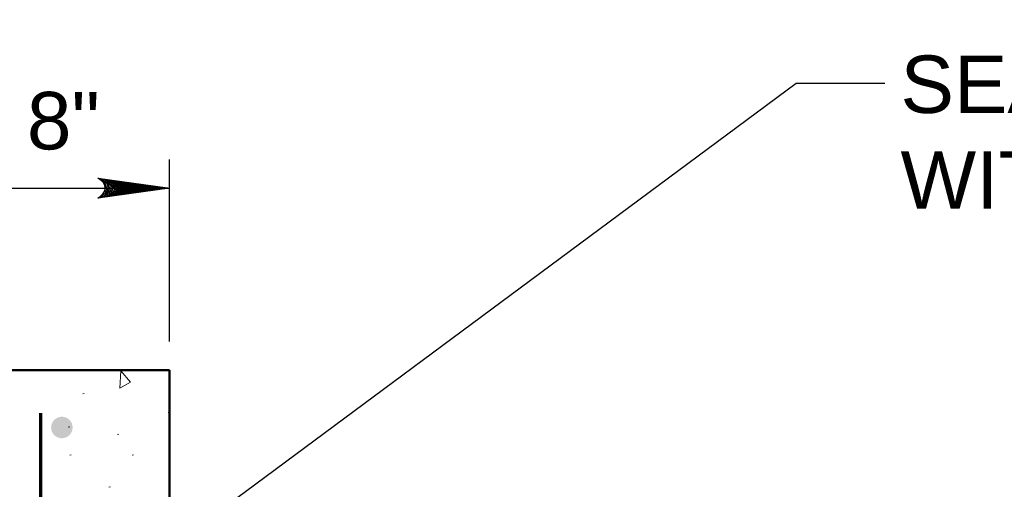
# Model space of a CAD drawing. Extents: x -217 to 423, y -193 to 255.
# Tile 10 of 39: x -146 to -112, y 62 to 78. Entities that reach past the tile are written whole.
import ezdxf

# ---------------------------------------------------------------- set-up
doc = ezdxf.new("R2010")
doc.units = 0
doc.header["$MEASUREMENT"] = 0
for name, color, linetype, lineweight in [('Level 1', 253, 'Continuous', 18), ('S-Anno-Dims', 33, 'Continuous', 35), ('S-Anno-Patt', 152, 'Continuous', 18), ('S-Anno-Text', 53, 'Continuous', 25), ('S-Sect-Conc', 6, 'Continuous', 50), ('S-Sect-Rbar', 7, 'Continuous', 70)]:
    doc.layers.add(name, color=color, linetype=linetype, lineweight=lineweight)
doc.styles.add('NOTES', font='romans.shx')

# ---------------------------------------------------------------- blocks, each defined once
blk = doc.blocks.new('LARROW')
at = {"color": 0, "linetype": 'ByBlock', "lineweight": -2, "flags": 128}
blk.add_lwpolyline([(-4.925, 0.713), (0, 0), (-4.921, -0.713), (-4.768, -0.594), (-4.551, -0.382), (-4.445, -0.185), (-4.417, 0), (-4.457, 0.209), (-4.571, 0.413), (-4.791, 0.614), (-4.925, 0.713), (-0.146, 0.008), (-4.764, -0.665), (-4.622, -0.559), (-4.394, -0.343), (-4.319, -0.063), (-4.37, 0.217), (-4.504, 0.409), (-4.665, 0.567), (-4.776, 0.654), (-0.406, 0.008), (-4.555, -0.587), (-4.409, -0.492), (-4.335, -0.37), (-4.252, -0.213), (-4.209, 0.008), (-4.232, 0.189), (-4.319, 0.331), (-4.496, 0.445), (-4.614, 0.583), (-0.709, 0.008), (-4.327, -0.5), (-4.165, -0.299), (-4.118, -0.055), (-4.142, 0.217), (-4.453, 0.512), (-1.047, 0.024), (-4.118, -0.406), (-4.075, -0.264), (-3.98, -0.035), (-4.039, 0.209), (-4.283, 0.425), (-1.358, 0.024), (-4.008, -0.315), (-3.921, -0.142), (-3.882, 0.043), (-4.067, 0.331), (-1.728, 0.024), (-3.846, -0.236), (-3.787, -0.106), (-3.772, 0.043), (-3.921, 0.252), (-2.169, 0.024), (-3.713, -0.15), (-3.669, 0.051), (-3.811, 0.173), (-2.531, 0.024), (-3.61, -0.091), (-3.634, 0.102), (-2.902, 0.024), (-3.567, -0.028), (-3.587, 0.031), (-3.358, 0.031)], dxfattribs=at)

msp = doc.modelspace()

# ---------------------------------------------------------------- hatches: boundary and pattern name
at = {"layer": 'S-Sect-Rbar'}
msp.add_hatch(color=256, dxfattribs=at).paths.add_polyline_path([(-144.683, 64.289, 1), (-144.683, 63.539, 1)], flags=16)

# ---------------------------------------------------------------- linework, layer by layer
at = {"layer": 'Level 1', "color": 214, "linetype": 'Continuous', "lineweight": 25}
msp.add_3dface([(-216.672, -192.74), (423.328, -192.74), (423.328, 255.26), (-216.672, 255.26)], dxfattribs=at)
msp.add_3dface([(-216.672, -192.74), (423.328, -192.74), (423.328, 255.26), (-216.672, 255.26)], dxfattribs=at)
msp.add_3dface([(-216.672, -192.74), (423.328, -192.74), (423.328, 255.26), (-216.672, 255.26)], dxfattribs=at)
msp.add_3dface([(-216.672, -192.74), (423.328, -192.74), (423.328, 255.26), (-216.672, 255.26)], dxfattribs=at)
msp.add_3dface([(-216.672, -192.74), (423.328, -192.74), (423.328, 255.26), (-216.672, 255.26)], dxfattribs=at)
at = {"layer": 'S-Anno-Dims', "lineweight": 25}
for p, q in [((-140.933, 66.912), (-140.933, 73.249)), ((-148.933, 72.251), (-140.933, 72.251))]:
    msp.add_line(p, q, dxfattribs=at)
at = {"layer": 'S-Anno-Patt'}
for p, q in [((-143.907, 65.093), (-143.954, 65.08)), ((-140.933, 64.442), (-140.977, 64.43)), ((-144.411, 63.938), (-144.459, 63.924)), ((-142.696, 63.685), (-142.743, 63.672)), ((-144.361, 62.965), (-144.408, 62.951)), ((-142.191, 62.965), (-142.239, 62.951)), ((-145.393, 62.247), (-145.441, 62.233)), ((-142.993, 61.843), (-143.041, 61.83))]:
    msp.add_line(p, q, dxfattribs=at)
msp.add_3dface([(-142.629, 65.891), (-142.289, 65.492), (-142.669, 65.278)], dxfattribs=at)
at = {"layer": 'S-Anno-Text', "lineweight": 25, "flags": 128}
msp.add_lwpolyline([(-116.008, 75.891), (-119.095, 75.891), (-140.668, 59.914)], dxfattribs=at)
at = {"layer": 'S-Sect-Conc'}
for p, q in [((-140.933, 65.914), (-148.933, 65.914)), ((-140.933, 31.914), (-140.933, 65.914))]:
    msp.add_line(p, q, dxfattribs=at)
at = {"layer": 'S-Sect-Rbar'}
msp.add_line((-145.433, 64.414), (-145.433, 34.914), dxfattribs=at)

# ---------------------------------------------------------------- block references
at = {"layer": 'S-Anno-Dims', "lineweight": 25, "xscale": 0.5065787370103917, "yscale": 0.4901954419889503, "zscale": 0.03175}
msp.add_blockref('LARROW', (-140.933, 72.251), dxfattribs=at)

# ---------------------------------------------------------------- texts
at = {"layer": 'S-Anno-Dims', "insert": (-145.902, 75.598), "char_height": 2, "attachment_point": 1, "line_spacing_factor": 0.734563, "style": 'NOTES'}
msp.add_mtext('\\fArial|b0|i0|c0|p39;8"', dxfattribs=at)
at = {"layer": 'S-Anno-Text', "lineweight": 25, "insert": (-115.463, 76.867), "char_height": 2, "attachment_point": 1, "style": 'NOTES'}
msp.add_mtext('\\fArial|b0|i0|c0|p39;SEALANT RESERVIOR\\PWITH SEALANT (TYP.)', dxfattribs=at)

doc.saveas('drawing.dxf')
